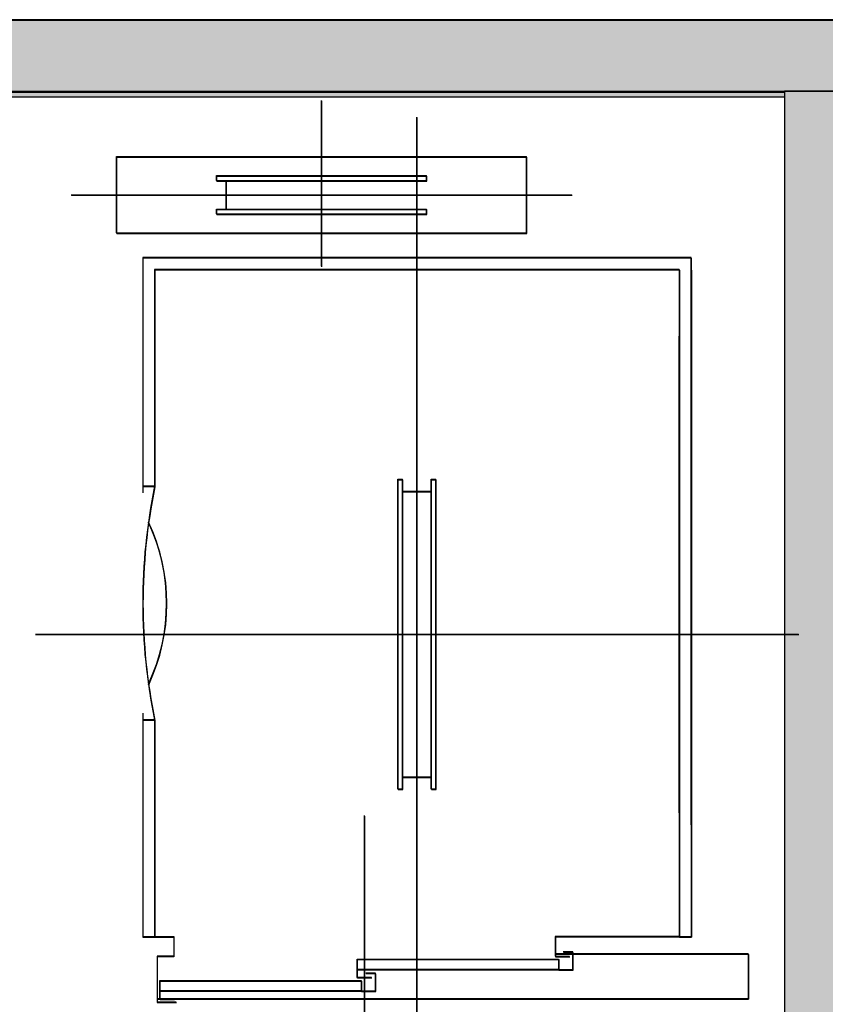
# Model space of a CAD drawing. Header units: metres. Extents: x -1 to 430, y -6 to 31.
# Tile 147 of 154: x 417.38 to 419.07, y 26.16 to 28.23. Entities that reach past the tile are written whole.
import ezdxf

# ---------------------------------------------------------------- set-up
doc = ezdxf.new("R2010")
doc.units = ezdxf.units.M
doc.linetypes.add('CONTINUA', pattern=[0])
for name, color, linetype, lineweight in [('3D P1 MURS EXISTENTS', 7, 'CONTINUA', 25), ('3D P2 MURS', 7, 'CONTINUA', 25), ('3D PA MURS', 7, 'CONTINUA', 25), ('3D PB MURS', 7, 'CONTINUA', 25), ('3D PS-1 MUR', 7, 'CONTINUA', 25), ('3D PS-2 MUR', 7, 'CONTINUA', 25), ('P1 ESCALES 2D', 7, 'CONTINUA', 25), ('P2 ESCALES 2D', 7, 'CONTINUA', 25), ('PA ESCALES 2D', 7, 'CONTINUA', 25), ('PB ESCALES 2D', 7, 'CONTINUA', 25), ('PS-1 ESCALES 2D', 7, 'CONTINUA', 25), ('PS-2 ESCALES 2D', 7, 'CONTINUA', 25)]:
    doc.layers.add(name, color=color, linetype=linetype, lineweight=lineweight)

msp = doc.modelspace()

# ---------------------------------------------------------------- hatches: boundary and pattern name
at = {"layer": '3D P1 MURS EXISTENTS', "linetype": 'CONTINUA', "lineweight": 18, "true_color": 0xa0a0a0, "transparency": 33554687}
for points in [[(426.8464, 28.2282), (401.2904, 28.2282), (401.2607, 28.0782), (426.8153, 28.0782)], [(419.137, 26.0395), (419.137, 28.0782), (418.987, 28.0782), (418.987, 26.0395)]]:
    msp.add_hatch(color=253, dxfattribs=at).paths.add_polyline_path(points)
at = {"layer": '3D P2 MURS', "linetype": 'CONTINUA', "lineweight": 18, "true_color": 0xa0a0a0, "transparency": 33554687}
for points in [[(426.8464, 28.2282), (401.2904, 28.2282), (401.2587, 28.0682), (415.7808, 28.0682), (415.7808, 28.0683), (415.9308, 28.0683), (415.9308, 28.0682), (426.8132, 28.0682)], [(419.137, 26.0395), (419.137, 28.0682), (418.987, 28.0682), (418.987, 26.0395)]]:
    msp.add_hatch(color=253, dxfattribs=at).paths.add_polyline_path(points)
at = {"layer": '3D PA MURS', "linetype": 'CONTINUA', "lineweight": 18, "true_color": 0xa0a0a0, "transparency": 33554687}
for points in [[(421.287, 28.2301), (416.9247, 28.2301), (416.9247, 28.0801), (421.287, 28.0801)], [(419.1374, 26.0396), (419.1374, 28.0801), (418.9874, 28.0801), (418.9874, 26.0396)]]:
    msp.add_hatch(color=253, dxfattribs=at).paths.add_polyline_path(points)
at = {"layer": '3D PB MURS', "linetype": 'CONTINUA', "lineweight": 18, "true_color": 0xa0a0a0, "transparency": 33554687}
for points in [[(421.2867, 28.2282), (407.2764, 28.2282), (407.2764, 28.0782), (408.7793, 28.0782), (408.7793, 28.0801), (408.8793, 28.0801), (408.8793, 28.0782), (421.2867, 28.0782)], [(419.137, 26.04), (419.137, 28.0782), (418.987, 28.0782), (418.987, 26.04)]]:
    msp.add_hatch(color=253, dxfattribs=at).paths.add_polyline_path(points)
at = {"layer": '3D PS-1 MUR', "linetype": 'CONTINUA', "lineweight": 18, "true_color": 0xa0a0a0, "transparency": 33554687}
for points in [[(426.8459, 28.2297), (403.2586, 28.2297), (403.2586, 28.0797), (426.8148, 28.0797)], [(419.1374, 26.0407), (419.1374, 28.0797), (418.9874, 28.0797), (418.9874, 26.0407)]]:
    msp.add_hatch(color=253, dxfattribs=at).paths.add_polyline_path(points)
at = {"layer": '3D PS-2 MUR', "linetype": 'CONTINUA', "lineweight": 18, "true_color": 0xa0a0a0, "transparency": 33554687}
for points in [[(421.0064, 28.2283), (400.7785, 28.2283), (400.7785, 28.0783), (412.4664, 28.0783), (412.4664, 28.0801), (412.6164, 28.0801), (412.6164, 28.0783), (421.0064, 28.0783)], [(419.1374, 26.05), (419.1374, 28.0783), (418.9874, 28.0783), (418.9874, 26.05)]]:
    msp.add_hatch(color=253, dxfattribs=at).paths.add_polyline_path(points)

# ---------------------------------------------------------------- linework, layer by layer
at = {"layer": '3D P1 MURS EXISTENTS', "color": 7, "linetype": 'CONTINUA', "lineweight": 25, "transparency": 33554687}
for p, q in [((426.8464, 28.2282), (401.2904, 28.2282)), ((417.077, 28.0782), (418.987, 28.0782)), ((418.987, 28.0782), (418.987, 26.0395))]:
    msp.add_line(p, q, dxfattribs=at)
at = {"layer": '3D P2 MURS', "color": 7, "linetype": 'CONTINUA', "lineweight": 25, "transparency": 33554687}
for p, q in [((426.8464, 28.2282), (401.2904, 28.2282)), ((417.077, 28.0682), (418.987, 28.0682)), ((418.987, 28.0682), (418.987, 26.0395))]:
    msp.add_line(p, q, dxfattribs=at)
at = {"layer": '3D PA MURS', "color": 7, "linetype": 'CONTINUA', "lineweight": 25, "transparency": 33554687}
for p, q in [((421.287, 28.2301), (416.9247, 28.2301)), ((417.0747, 28.0801), (418.9874, 28.0801)), ((418.9874, 28.0801), (419.1374, 28.0801)), ((419.1374, 28.0801), (418.9874, 28.0801)), ((418.9874, 28.0801), (418.9874, 26.0396))]:
    msp.add_line(p, q, dxfattribs=at)
at = {"layer": '3D PB MURS', "color": 7, "linetype": 'CONTINUA', "lineweight": 25, "transparency": 33554687}
for p, q in [((421.2867, 28.2282), (407.2764, 28.2282)), ((417.0764, 28.0782), (418.987, 28.0782)), ((418.987, 28.0782), (418.987, 26.0408))]:
    msp.add_line(p, q, dxfattribs=at)
at = {"layer": '3D PS-1 MUR', "color": 7, "linetype": 'CONTINUA', "lineweight": 25, "transparency": 33554687}
for p, q in [((426.8459, 28.2297), (403.2586, 28.2297)), ((417.0764, 28.0797), (418.9874, 28.0797)), ((418.9874, 28.0797), (418.9874, 26.0407))]:
    msp.add_line(p, q, dxfattribs=at)
at = {"layer": '3D PS-2 MUR', "color": 7, "linetype": 'CONTINUA', "lineweight": 25, "transparency": 33554687}
for p, q in [((427.4771, 28.2282), (396.6664, 28.2282)), ((421.0064, 28.2283), (400.7785, 28.2283)), ((417.0847, 28.0783), (418.9874, 28.0783)), ((418.9874, 28.0783), (418.9874, 26.05))]:
    msp.add_line(p, q, dxfattribs=at)
at = {"layer": 'P1 ESCALES 2D', "color": 7, "lineweight": 25, "transparency": 33554687}
for p, q in [((418.017, 27.7115), (418.017, 28.0595)), ((418.217, 25.8335), (418.217, 28.0245)), ((417.587, 27.7815), (417.587, 27.9415)), ((417.587, 27.9415), (418.447, 27.9415)), ((418.447, 27.7815), (418.447, 27.9415)), ((417.797, 27.9015), (418.237, 27.9015)), ((417.797, 27.8915), (417.797, 27.9015)), ((418.237, 27.8915), (418.237, 27.9015)), ((417.797, 27.8915), (418.237, 27.8915)), ((417.817, 27.8315), (417.817, 27.8915)), ((418.217, 27.8315), (418.217, 27.8915)), ((417.492, 27.8615), (418.542, 27.8615)), ((417.797, 27.8215), (417.797, 27.8315)), ((417.797, 27.8315), (418.237, 27.8315)), ((417.797, 27.8215), (418.237, 27.8215)), ((418.237, 27.8215), (418.237, 27.8315)), ((417.587, 27.7815), (418.447, 27.7815)), ((418.792, 27.7295), (417.642, 27.7295)), ((417.642, 27.7295), (417.642, 27.2375)), ((418.792, 26.5395), (418.792, 27.7295)), ((418.767, 27.7045), (417.667, 27.7045)), ((417.667, 27.7045), (417.667, 27.2495)), ((418.767, 27.7045), (418.767, 26.3045)), ((418.792, 27.7045), (418.792, 26.3045)), ((418.767, 26.5645), (418.767, 27.5645)), ((418.177, 27.2645), (418.187, 27.2645)), ((418.177, 26.6145), (418.177, 27.2645)), ((418.187, 26.6145), (418.187, 27.2645)), ((418.247, 27.2645), (418.257, 27.2645)), ((418.247, 26.6145), (418.247, 27.2645)), ((418.257, 26.6145), (418.257, 27.2645)), ((417.667, 27.2495), (417.642, 27.2495)), ((418.187, 27.2395), (418.247, 27.2395)), ((417.417, 26.9395), (419.017, 26.9395)), ((417.642, 26.7735), (417.642, 26.3045)), ((417.667, 26.7595), (417.642, 26.7595)), ((417.667, 26.7595), (417.667, 26.3045)), ((418.187, 26.6395), (418.247, 26.6395)), ((418.177, 26.6145), (418.187, 26.6145)), ((418.247, 26.6145), (418.257, 26.6145)), ((418.107, 25.8605), (418.107, 26.5585)), ((417.642, 26.3045), (417.707, 26.3045)), ((418.767, 26.3045), (418.792, 26.3045)), ((418.912, 26.2685), (418.507, 26.2685)), ((418.912, 26.2685), (418.912, 26.1745)), ((418.514, 26.2355), (418.092, 26.2355)), ((418.1, 26.1905), (417.678, 26.1905)), ((417.672, 26.1745), (418.912, 26.1745))]:
    msp.add_line(p, q, dxfattribs=at)
for points in [[(417.667, 26.3045), (417.707, 26.3045), (417.707, 26.2635), (417.672, 26.2635), (417.672, 26.1675), (417.712, 26.1675)], [(418.767, 26.3045), (418.507, 26.3045), (418.507, 26.2635), (418.537, 26.2635)], [(418.122, 26.2185), (418.092, 26.2185), (418.092, 26.2575), (418.514, 26.2575), (418.514, 26.2355), (418.544, 26.2355), (418.544, 26.2725), (418.524, 26.2725)], [(417.708, 26.1735), (417.678, 26.1735), (417.678, 26.2125), (418.1, 26.2125), (418.1, 26.1905), (418.13, 26.1905), (418.13, 26.2275), (418.11, 26.2275)]]:
    msp.add_lwpolyline(points, dxfattribs=at)
for centre, radius, start, end in [((418.855, 27.0045), 1.213, 168.3473, 191.6527), ((417.293, 27.0045), 0.399, 334.7815, 25.2185)]:
    msp.add_arc(centre, radius, start, end, dxfattribs=at)
at = {"layer": 'P2 ESCALES 2D', "color": 7, "lineweight": 25, "transparency": 33554687}
for p, q in [((418.017, 27.7115), (418.017, 28.0595)), ((418.217, 25.8335), (418.217, 28.0245)), ((417.587, 27.7815), (417.587, 27.9415)), ((417.587, 27.9415), (418.447, 27.9415)), ((418.447, 27.7815), (418.447, 27.9415)), ((417.797, 27.9015), (418.237, 27.9015)), ((417.797, 27.8915), (417.797, 27.9015)), ((418.237, 27.8915), (418.237, 27.9015)), ((417.797, 27.8915), (418.237, 27.8915)), ((417.817, 27.8315), (417.817, 27.8915)), ((418.217, 27.8315), (418.217, 27.8915)), ((417.492, 27.8615), (418.542, 27.8615)), ((417.797, 27.8215), (417.797, 27.8315)), ((417.797, 27.8315), (418.237, 27.8315)), ((417.797, 27.8215), (418.237, 27.8215)), ((418.237, 27.8215), (418.237, 27.8315)), ((417.587, 27.7815), (418.447, 27.7815)), ((418.792, 27.7295), (417.642, 27.7295)), ((417.642, 27.7295), (417.642, 27.2375)), ((418.792, 26.5395), (418.792, 27.7295)), ((418.767, 27.7045), (417.667, 27.7045)), ((417.667, 27.7045), (417.667, 27.2495)), ((418.767, 27.7045), (418.767, 26.3045)), ((418.792, 27.7045), (418.792, 26.3045)), ((418.767, 26.5645), (418.767, 27.5645)), ((418.177, 27.2645), (418.187, 27.2645)), ((418.177, 26.6145), (418.177, 27.2645)), ((418.187, 26.6145), (418.187, 27.2645)), ((418.247, 27.2645), (418.257, 27.2645)), ((418.247, 26.6145), (418.247, 27.2645)), ((418.257, 26.6145), (418.257, 27.2645)), ((417.667, 27.2495), (417.642, 27.2495)), ((418.187, 27.2395), (418.247, 27.2395)), ((417.417, 26.9395), (419.017, 26.9395)), ((417.642, 26.7735), (417.642, 26.3045)), ((417.667, 26.7595), (417.642, 26.7595)), ((417.667, 26.7595), (417.667, 26.3045)), ((418.187, 26.6395), (418.247, 26.6395)), ((418.177, 26.6145), (418.187, 26.6145)), ((418.247, 26.6145), (418.257, 26.6145)), ((418.107, 25.8605), (418.107, 26.5585)), ((417.642, 26.3045), (417.707, 26.3045)), ((418.912, 26.2685), (418.507, 26.2685)), ((418.514, 26.2355), (418.092, 26.2355)), ((418.1, 26.1905), (417.678, 26.1905)), ((417.672, 26.1745), (418.912, 26.1745))]:
    msp.add_line(p, q, dxfattribs=at)
for points in [[(417.667, 26.3045), (417.707, 26.3045), (417.707, 26.2635), (417.672, 26.2635), (417.672, 26.1675), (417.712, 26.1675)], [(418.767, 26.3045), (418.507, 26.3045), (418.507, 26.2635), (418.537, 26.2635)], [(418.122, 26.2185), (418.092, 26.2185), (418.092, 26.2575), (418.514, 26.2575), (418.514, 26.2355), (418.544, 26.2355), (418.544, 26.2725), (418.524, 26.2725)], [(417.708, 26.1735), (417.678, 26.1735), (417.678, 26.2125), (418.1, 26.2125), (418.1, 26.1905), (418.13, 26.1905), (418.13, 26.2275), (418.11, 26.2275)]]:
    msp.add_lwpolyline(points, dxfattribs=at)
for centre, radius, start, end in [((418.855, 27.0045), 1.213, 168.3473, 191.6527), ((417.293, 27.0045), 0.399, 334.7815, 25.2185)]:
    msp.add_arc(centre, radius, start, end, dxfattribs=at)
at = {"layer": 'PA ESCALES 2D', "color": 7, "linetype": 'CONTINUA', "lineweight": 25, "transparency": 33554687}
for p, q in [((418.0169, 27.7116), (418.0169, 28.0596)), ((418.2169, 25.8336), (418.2169, 28.0246)), ((417.5869, 27.7816), (417.5869, 27.9416)), ((417.5869, 27.9416), (418.4469, 27.9416)), ((418.4469, 27.7816), (418.4469, 27.9416)), ((417.7969, 27.9016), (418.2369, 27.9016)), ((417.7969, 27.8916), (417.7969, 27.9016)), ((418.2369, 27.8916), (418.2369, 27.9016)), ((417.7969, 27.8916), (418.2369, 27.8916)), ((417.8169, 27.8316), (417.8169, 27.8916)), ((418.2169, 27.8316), (418.2169, 27.8916)), ((417.4919, 27.8616), (418.5419, 27.8616)), ((417.7969, 27.8216), (417.7969, 27.8316)), ((417.7969, 27.8316), (418.2369, 27.8316)), ((417.7969, 27.8216), (418.2369, 27.8216)), ((418.2369, 27.8216), (418.2369, 27.8316)), ((417.5869, 27.7816), (418.4469, 27.7816)), ((418.7919, 27.7296), (417.6419, 27.7296)), ((417.6419, 27.7296), (417.6419, 27.2376)), ((418.7919, 26.5396), (418.7919, 27.7296)), ((418.7669, 27.7046), (417.6669, 27.7046)), ((417.6669, 27.7046), (417.6669, 27.2496)), ((418.7669, 27.7046), (418.7669, 26.3046)), ((418.7919, 27.7046), (418.7919, 26.3046)), ((418.7669, 26.5646), (418.7669, 27.5646)), ((418.1769, 27.2646), (418.1869, 27.2646)), ((418.1769, 26.6146), (418.1769, 27.2646)), ((418.1869, 26.6146), (418.1869, 27.2646)), ((418.2469, 27.2646), (418.2569, 27.2646)), ((418.2469, 26.6146), (418.2469, 27.2646)), ((418.2569, 26.6146), (418.2569, 27.2646)), ((417.6669, 27.2496), (417.6419, 27.2496)), ((418.1869, 27.2396), (418.2469, 27.2396)), ((417.4169, 26.9396), (419.0169, 26.9396)), ((417.6419, 26.7736), (417.6419, 26.3046)), ((417.6669, 26.7596), (417.6419, 26.7596)), ((417.6669, 26.7596), (417.6669, 26.3046)), ((418.1869, 26.6396), (418.2469, 26.6396)), ((418.1769, 26.6146), (418.1869, 26.6146)), ((418.2469, 26.6146), (418.2569, 26.6146)), ((418.1069, 25.8606), (418.1069, 26.5586)), ((417.6419, 26.3046), (417.7069, 26.3046)), ((418.7669, 26.3046), (418.7919, 26.3046)), ((418.9119, 26.2686), (418.5069, 26.2686)), ((418.9119, 26.2686), (418.9119, 26.1746)), ((418.5139, 26.2356), (418.0919, 26.2356)), ((418.0999, 26.1906), (417.6779, 26.1906)), ((417.6719, 26.1746), (418.9119, 26.1746))]:
    msp.add_line(p, q, dxfattribs=at)
for points in [[(417.6669, 26.3046), (417.7069, 26.3046), (417.7069, 26.2636), (417.6719, 26.2636), (417.6719, 26.1676), (417.7119, 26.1676)], [(418.7669, 26.3046), (418.5069, 26.3046), (418.5069, 26.2636), (418.5369, 26.2636)], [(418.1219, 26.2186), (418.0919, 26.2186), (418.0919, 26.2576), (418.5139, 26.2576), (418.5139, 26.2356), (418.5439, 26.2356), (418.5439, 26.2726), (418.5239, 26.2726)], [(417.7079, 26.1736), (417.6779, 26.1736), (417.6779, 26.2126), (418.0999, 26.2126), (418.0999, 26.1906), (418.1299, 26.1906), (418.1299, 26.2276), (418.1099, 26.2276)]]:
    msp.add_lwpolyline(points, dxfattribs=at)
for centre, radius, start, end in [((418.8549, 27.0046), 1.213, 168.3473, 191.6527), ((417.2929, 27.0046), 0.399, 334.7815, 25.2185)]:
    msp.add_arc(centre, radius, start, end, dxfattribs=at)
at = {"layer": 'PB ESCALES 2D', "color": 7, "linetype": 'CONTINUA', "lineweight": 25, "transparency": 33554687}
for p, q in [((418.0164, 27.7128), (418.0164, 28.0608)), ((418.2164, 25.8348), (418.2164, 28.0258)), ((417.5864, 27.7828), (417.5864, 27.9428)), ((417.5864, 27.9428), (418.4464, 27.9428)), ((418.4464, 27.7828), (418.4464, 27.9428)), ((417.7964, 27.9028), (418.2364, 27.9028)), ((417.7964, 27.8928), (417.7964, 27.9028)), ((418.2364, 27.8928), (418.2364, 27.9028)), ((417.7964, 27.8928), (418.2364, 27.8928)), ((417.8164, 27.8328), (417.8164, 27.8928)), ((418.2164, 27.8328), (418.2164, 27.8928)), ((417.4914, 27.8628), (418.5414, 27.8628)), ((417.7964, 27.8228), (417.7964, 27.8328)), ((417.7964, 27.8328), (418.2364, 27.8328)), ((417.7964, 27.8228), (418.2364, 27.8228)), ((418.2364, 27.8228), (418.2364, 27.8328)), ((417.5864, 27.7828), (418.4464, 27.7828)), ((418.7914, 27.7308), (417.6414, 27.7308)), ((417.6414, 27.7308), (417.6414, 27.2388)), ((418.7914, 26.5408), (418.7914, 27.7308)), ((418.7664, 27.7058), (417.6664, 27.7058)), ((417.6664, 27.7058), (417.6664, 27.2508)), ((418.7664, 27.7058), (418.7664, 26.3058)), ((418.7914, 27.7058), (418.7914, 26.3058)), ((418.7664, 26.5658), (418.7664, 27.5658)), ((418.1764, 27.2658), (418.1864, 27.2658)), ((418.1764, 26.6158), (418.1764, 27.2658)), ((418.1864, 26.6158), (418.1864, 27.2658)), ((418.2464, 27.2658), (418.2564, 27.2658)), ((418.2464, 26.6158), (418.2464, 27.2658)), ((418.2564, 26.6158), (418.2564, 27.2658)), ((417.6664, 27.2508), (417.6414, 27.2508)), ((418.1864, 27.2408), (418.2464, 27.2408)), ((417.4164, 26.9408), (419.0164, 26.9408)), ((417.6414, 26.7748), (417.6414, 26.3058)), ((417.6664, 26.7608), (417.6414, 26.7608)), ((417.6664, 26.7608), (417.6664, 26.3058)), ((418.1864, 26.6408), (418.2464, 26.6408)), ((418.1764, 26.6158), (418.1864, 26.6158)), ((418.2464, 26.6158), (418.2564, 26.6158)), ((418.1064, 25.8618), (418.1064, 26.5598)), ((417.6414, 26.3058), (417.7064, 26.3058)), ((418.7664, 26.3058), (418.7914, 26.3058)), ((418.9114, 26.2698), (418.5064, 26.2698)), ((418.9114, 26.2698), (418.9114, 26.1758)), ((418.5134, 26.2368), (418.0914, 26.2368)), ((418.0994, 26.1918), (417.6774, 26.1918)), ((417.6714, 26.1758), (418.9114, 26.1758))]:
    msp.add_line(p, q, dxfattribs=at)
for points in [[(417.6664, 26.3058), (417.7064, 26.3058), (417.7064, 26.2648), (417.6714, 26.2648), (417.6714, 26.1688), (417.7114, 26.1688)], [(418.7664, 26.3058), (418.5064, 26.3058), (418.5064, 26.2648), (418.5364, 26.2648)], [(418.1214, 26.2198), (418.0914, 26.2198), (418.0914, 26.2588), (418.5134, 26.2588), (418.5134, 26.2368), (418.5434, 26.2368), (418.5434, 26.2738), (418.5234, 26.2738)], [(417.7074, 26.1748), (417.6774, 26.1748), (417.6774, 26.2138), (418.0994, 26.2138), (418.0994, 26.1918), (418.1294, 26.1918), (418.1294, 26.2288), (418.1094, 26.2288)]]:
    msp.add_lwpolyline(points, dxfattribs=at)
for centre, radius, start, end in [((418.8544, 27.0058), 1.213, 168.3473, 191.6527), ((417.2925, 27.0058), 0.399, 334.7815, 25.2185)]:
    msp.add_arc(centre, radius, start, end, dxfattribs=at)
at = {"layer": 'PS-1 ESCALES 2D', "color": 7, "lineweight": 25, "transparency": 33554687}
for p, q in [((418.0164, 27.7127), (418.0164, 28.0607)), ((418.2164, 25.8347), (418.2164, 28.0257)), ((417.5864, 27.7827), (417.5864, 27.9427)), ((417.5864, 27.9427), (418.4464, 27.9427)), ((418.4464, 27.7827), (418.4464, 27.9427)), ((417.7964, 27.9027), (418.2364, 27.9027)), ((417.7964, 27.8927), (417.7964, 27.9027)), ((418.2364, 27.8927), (418.2364, 27.9027)), ((417.7964, 27.8927), (418.2364, 27.8927)), ((417.8164, 27.8327), (417.8164, 27.8927)), ((418.2164, 27.8327), (418.2164, 27.8927)), ((417.4914, 27.8627), (418.5414, 27.8627)), ((417.7964, 27.8227), (417.7964, 27.8327)), ((417.7964, 27.8327), (418.2364, 27.8327)), ((417.7964, 27.8227), (418.2364, 27.8227)), ((418.2364, 27.8227), (418.2364, 27.8327)), ((417.5864, 27.7827), (418.4464, 27.7827)), ((418.7914, 27.7307), (417.6414, 27.7307)), ((417.6414, 27.7307), (417.6414, 27.2387)), ((418.7914, 26.5407), (418.7914, 27.7307)), ((418.7664, 27.7057), (417.6664, 27.7057)), ((417.6664, 27.7057), (417.6664, 27.2507)), ((418.7664, 27.7057), (418.7664, 26.3057)), ((418.7914, 27.7057), (418.7914, 26.3057)), ((418.7664, 26.5657), (418.7664, 27.5657)), ((418.1764, 27.2657), (418.1864, 27.2657)), ((418.1764, 26.6157), (418.1764, 27.2657)), ((418.1864, 26.6157), (418.1864, 27.2657)), ((418.2464, 27.2657), (418.2564, 27.2657)), ((418.2464, 26.6157), (418.2464, 27.2657)), ((418.2564, 26.6157), (418.2564, 27.2657)), ((417.6664, 27.2507), (417.6414, 27.2507)), ((418.1864, 27.2407), (418.2464, 27.2407)), ((417.4164, 26.9407), (419.0164, 26.9407)), ((417.6414, 26.7747), (417.6414, 26.3057)), ((417.6664, 26.7607), (417.6414, 26.7607)), ((417.6664, 26.7607), (417.6664, 26.3057)), ((418.1864, 26.6407), (418.2464, 26.6407)), ((418.1764, 26.6157), (418.1864, 26.6157)), ((418.2464, 26.6157), (418.2564, 26.6157)), ((418.1064, 25.8617), (418.1064, 26.5597)), ((417.6414, 26.3057), (417.7064, 26.3057)), ((418.7664, 26.3057), (418.7914, 26.3057)), ((418.9114, 26.2697), (418.5064, 26.2697)), ((418.9114, 26.2697), (418.9114, 26.1757)), ((418.5134, 26.2367), (418.0914, 26.2367)), ((418.0994, 26.1917), (417.6774, 26.1917)), ((417.6714, 26.1757), (418.9114, 26.1757))]:
    msp.add_line(p, q, dxfattribs=at)
for points in [[(417.6664, 26.3057), (417.7064, 26.3057), (417.7064, 26.2647), (417.6714, 26.2647), (417.6714, 26.1687), (417.7114, 26.1687)], [(418.7664, 26.3057), (418.5064, 26.3057), (418.5064, 26.2647), (418.5364, 26.2647)], [(418.1214, 26.2197), (418.0914, 26.2197), (418.0914, 26.2587), (418.5134, 26.2587), (418.5134, 26.2367), (418.5434, 26.2367), (418.5434, 26.2737), (418.5234, 26.2737)], [(417.7074, 26.1747), (417.6774, 26.1747), (417.6774, 26.2137), (418.0994, 26.2137), (418.0994, 26.1917), (418.1294, 26.1917), (418.1294, 26.2287), (418.1094, 26.2287)]]:
    msp.add_lwpolyline(points, dxfattribs=at)
for centre, radius, start, end in [((418.8544, 27.0057), 1.213, 168.3473, 191.6527), ((417.2925, 27.0057), 0.399, 334.7815, 25.2185)]:
    msp.add_arc(centre, radius, start, end, dxfattribs=at)
at = {"layer": 'PS-2 ESCALES 2D', "color": 7, "linetype": 'CONTINUA', "lineweight": 25, "transparency": 33554687}
for p, q in [((418.0164, 27.7127), (418.0164, 28.0607)), ((418.2164, 25.8347), (418.2164, 28.0257)), ((417.5864, 27.7827), (417.5864, 27.9427)), ((417.5864, 27.9427), (418.4464, 27.9427)), ((418.4464, 27.7827), (418.4464, 27.9427)), ((417.7964, 27.9027), (418.2364, 27.9027)), ((417.7964, 27.8927), (417.7964, 27.9027)), ((418.2364, 27.8927), (418.2364, 27.9027)), ((417.7964, 27.8927), (418.2364, 27.8927)), ((417.8164, 27.8327), (417.8164, 27.8927)), ((418.2164, 27.8327), (418.2164, 27.8927)), ((417.4914, 27.8627), (418.5414, 27.8627)), ((417.7964, 27.8227), (417.7964, 27.8327)), ((417.7964, 27.8327), (418.2364, 27.8327)), ((417.7964, 27.8227), (418.2364, 27.8227)), ((418.2364, 27.8227), (418.2364, 27.8327)), ((417.5864, 27.7827), (418.4464, 27.7827)), ((418.7914, 27.7307), (417.6414, 27.7307)), ((417.6414, 27.7307), (417.6414, 27.2387)), ((418.7914, 26.5407), (418.7914, 27.7307)), ((418.7664, 27.7057), (417.6664, 27.7057)), ((417.6664, 27.7057), (417.6664, 27.2507)), ((418.7664, 27.7057), (418.7664, 26.3057)), ((418.7914, 27.7057), (418.7914, 26.3057)), ((418.7664, 26.5657), (418.7664, 27.5657)), ((418.1764, 27.2657), (418.1864, 27.2657)), ((418.1764, 26.6157), (418.1764, 27.2657)), ((418.1864, 26.6157), (418.1864, 27.2657)), ((418.2464, 27.2657), (418.2564, 27.2657)), ((418.2464, 26.6157), (418.2464, 27.2657)), ((418.2564, 26.6157), (418.2564, 27.2657)), ((417.6664, 27.2507), (417.6414, 27.2507)), ((418.1864, 27.2407), (418.2464, 27.2407)), ((417.4164, 26.9407), (419.0164, 26.9407)), ((417.6414, 26.7747), (417.6414, 26.3057)), ((417.6664, 26.7607), (417.6414, 26.7607)), ((417.6664, 26.7607), (417.6664, 26.3057)), ((418.1864, 26.6407), (418.2464, 26.6407)), ((418.1764, 26.6157), (418.1864, 26.6157)), ((418.2464, 26.6157), (418.2564, 26.6157)), ((418.1064, 25.8617), (418.1064, 26.5597)), ((417.6414, 26.3057), (417.7064, 26.3057)), ((418.7664, 26.3057), (418.7914, 26.3057)), ((418.9114, 26.2697), (418.5064, 26.2697)), ((418.9114, 26.2697), (418.9114, 26.1757)), ((418.5134, 26.2367), (418.0914, 26.2367)), ((418.0994, 26.1917), (417.6774, 26.1917)), ((417.6714, 26.1757), (418.9114, 26.1757))]:
    msp.add_line(p, q, dxfattribs=at)
for points in [[(417.6664, 26.3057), (417.7064, 26.3057), (417.7064, 26.2647), (417.6714, 26.2647), (417.6714, 26.1687), (417.7114, 26.1687)], [(418.7664, 26.3057), (418.5064, 26.3057), (418.5064, 26.2647), (418.5364, 26.2647)], [(418.1214, 26.2197), (418.0914, 26.2197), (418.0914, 26.2587), (418.5134, 26.2587), (418.5134, 26.2367), (418.5434, 26.2367), (418.5434, 26.2737), (418.5234, 26.2737)], [(417.7074, 26.1747), (417.6774, 26.1747), (417.6774, 26.2137), (418.0994, 26.2137), (418.0994, 26.1917), (418.1294, 26.1917), (418.1294, 26.2287), (418.1094, 26.2287)]]:
    msp.add_lwpolyline(points, dxfattribs=at)
for centre, radius, start, end in [((418.8544, 27.0057), 1.213, 168.3473, 191.6527), ((417.2924, 27.0057), 0.399, 334.7815, 25.2185)]:
    msp.add_arc(centre, radius, start, end, dxfattribs=at)

doc.saveas('drawing.dxf')
